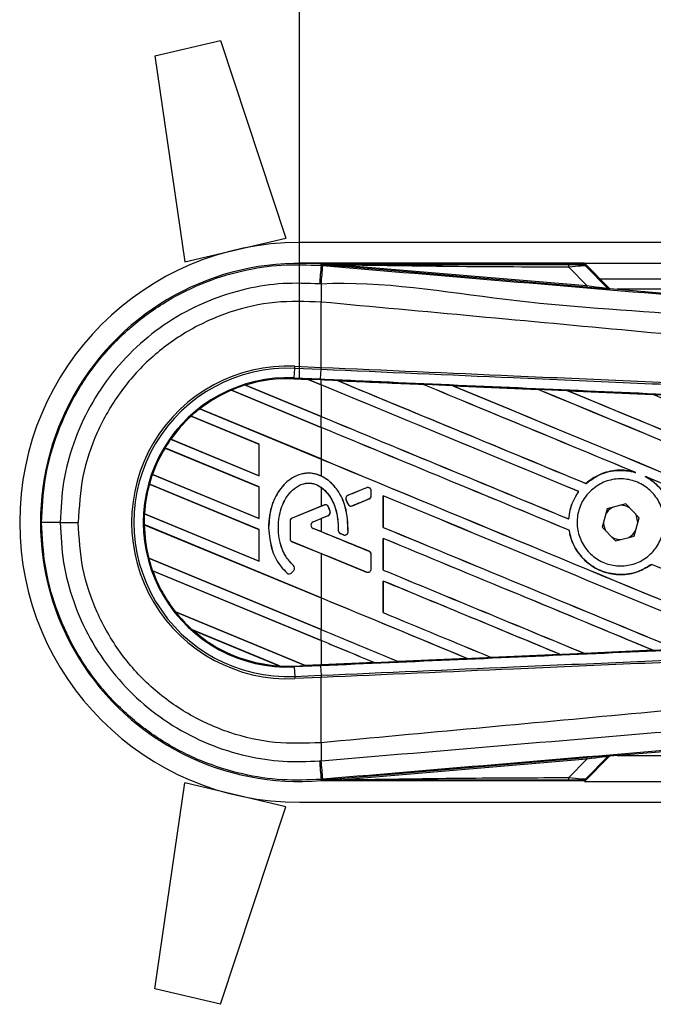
# Model space of a CAD drawing. Header units: millimetres. Extents: x 0 to 420, y 0 to 297.
# Tile 12 of 64: x 65 to 74, y 267 to 281. Entities that reach past the tile are written whole.
import ezdxf

# ---------------------------------------------------------------- set-up
doc = ezdxf.new("R2010")
doc.units = ezdxf.units.MM
doc.layers.add('QUOTE', color=174, linetype='Continuous')
doc.styles.add('SLDTEXTSTYLE3', font='TXT', dxfattribs={"width": 0.75})
doc.dimstyles.new('SLDDIMSTYLE0', dxfattribs={"dimtxt": 3, "dimasz": 3, "dimexe": 0, "dimexo": 0.0625, "dimgap": 0.75, "dimtad": 1, "dimlfac": 6.991979, "dimrnd": 1e-09, "dimzin": 12, "dimdsep": 46, "dimtxsty": 'SLDTEXTSTYLE3', "dimsah": 1, "dimcen": 0.09, "dimadec": 0, "dimazin": 3, "dimtfac": 1, "dimtdec": 3, "dimtofl": 0, "dimtmove": 0, "dimatfit": 3, "dimfxl": 0, "dimfrac": 2, "dimtolj": 1, "dimtzin": 12, "dimarcsym": 0})

# ---------------------------------------------------------------- blocks, each defined once
blk = doc.blocks.new('_D')
at = {"layer": 'QUOTE'}
for p, q in [((68.81, 275.635), (68.81, 291.262)), ((211.831, 275.635), (211.831, 291.262)), ((211.831, 289.262), (68.81, 289.262))]:
    blk.add_line(p, q, dxfattribs=at)
for points in [[(68.81, 289.262), (71.81, 288.762), (71.81, 289.762)], [(211.831, 289.262), (208.831, 289.762), (208.831, 288.762)]]:
    blk.add_solid(points, dxfattribs=at)
at = {"layer": 'QUOTE', "insert": (135.887, 293.129), "char_height": 3, "attachment_point": 1, "style": 'SLDTEXTSTYLE3'}
blk.add_mtext('1000', dxfattribs=at)

msp = doc.modelspace()

# ---------------------------------------------------------------- linework, layer by layer
at = {"color": 7, "linetype": 'Continuous', "lineweight": 25}
for p, q in [((66.8155, 280.0714), (67.7204, 280.2847)), ((67.7204, 280.2847), (68.6203, 277.558)), ((66.8155, 280.0714), (67.2282, 277.2299)), ((67.2282, 277.2299), (68.6203, 277.558)), ((120.5839, 277.497), (68.8103, 277.497)), ((72.7433, 277.2109), (68.8103, 277.2109)), ((69.1092, 277.181), (69.1106, 277.1977)), ((69.1092, 277.181), (69.1324, 277.1791)), ((69.1106, 277.1977), (69.1113, 277.1976)), ((69.1113, 277.1977), (69.1113, 277.1976)), ((69.1182, 277.1908), (69.1113, 277.1977)), ((72.7368, 277.1977), (69.1113, 277.1977)), ((69.1182, 277.1901), (69.1113, 277.1976)), ((69.1182, 277.1901), (69.1182, 277.1908)), ((69.4225, 277.1861), (69.4207, 277.1644)), ((72.7771, 276.8814), (69.4207, 277.1644)), ((69.4225, 277.1861), (72.7789, 276.9031)), ((72.7789, 276.9031), (72.5274, 277.1562)), ((72.7433, 277.2109), (120.5839, 277.2109)), ((73.0923, 276.862), (72.7433, 277.2109)), ((73.0666, 276.8743), (72.7477, 277.1931)), ((72.7626, 277.1731), (73.0643, 276.8694)), ((72.7789, 276.9031), (72.7771, 276.8814)), ((72.9579, 276.9964), (120.5839, 276.9964)), ((73.0643, 276.8694), (73.0666, 276.8743)), ((73.0933, 276.8619), (73.091, 276.857)), ((73.0933, 276.8619), (81.5767, 276.1465)), ((95.2692, 276.8534), (73.1938, 276.8534)), ((69.109, 276.6754), (69.1088, 276.6754)), ((69.109, 275.7749), (69.109, 276.6754)), ((68.7387, 275.6303), (68.7444, 275.7604)), ((68.7444, 275.7604), (68.7457, 275.7908)), ((69.1077, 275.7446), (68.7444, 275.7604)), ((68.7457, 275.7908), (69.109, 275.7749)), ((69.1028, 275.6144), (69.1085, 275.7445)), ((69.1077, 275.7446), (69.109, 275.7749)), ((69.1085, 275.7445), (69.1077, 275.7446)), ((69.1098, 275.7749), (69.109, 275.7749)), ((68.0643, 275.5308), (69.109, 275.098)), ((68.0643, 275.5308), (68.0643, 275.5308)), ((68.067, 275.5303), (68.0643, 275.5308)), ((69.109, 275.0987), (68.067, 275.5303)), ((68.7381, 275.6178), (68.7387, 275.6303)), ((68.7381, 275.6178), (68.929, 275.6095)), ((68.929, 275.6094), (68.7381, 275.6178)), ((68.7381, 275.6178), (68.7381, 275.6178)), ((68.7381, 275.6178), (68.7381, 275.6165)), ((68.7381, 275.6165), (68.9306, 275.6081)), ((68.7387, 275.6303), (69.1028, 275.6144)), ((69.1022, 275.6019), (68.929, 275.6095)), ((69.109, 275.5349), (68.929, 275.6095)), ((68.9306, 275.6081), (68.929, 275.6094)), ((68.9306, 275.6081), (69.109, 275.5342)), ((69.109, 275.6016), (69.1022, 275.6019)), ((69.109, 275.5349), (69.109, 275.6016)), ((69.109, 275.5342), (69.109, 275.0987)), ((69.3377, 275.5916), (69.3376, 275.5916)), ((69.3377, 275.5916), (69.3428, 275.5901)), ((70.5166, 275.54), (70.5167, 275.54)), ((70.5183, 275.5387), (70.5167, 275.54)), ((70.926, 275.522), (72.1047, 275.4702)), ((70.9262, 275.522), (70.926, 275.522)), ((70.9262, 275.522), (70.9313, 275.5205)), ((67.8707, 275.4596), (67.8707, 275.4595)), ((69.109, 274.9466), (67.8707, 275.4596)), ((67.8707, 275.4595), (67.8715, 275.4585)), ((67.8715, 275.4585), (69.109, 274.946)), ((72.1047, 275.4702), (72.1049, 275.4701)), ((72.1064, 275.4688), (72.1049, 275.4701)), ((72.5159, 275.4521), (73.6932, 275.4)), ((72.5162, 275.452), (72.5159, 275.4521)), ((72.5162, 275.452), (72.5213, 275.4505)), ((73.6932, 275.4), (73.6935, 275.3999)), ((73.695, 275.3986), (73.6935, 275.3999)), ((67.4352, 275.2031), (69.109, 274.5098)), ((67.4352, 275.2031), (67.4352, 275.2031)), ((67.4371, 275.203), (67.4352, 275.2031)), ((69.109, 274.5104), (67.4371, 275.203)), ((68.2521, 274.7133), (67.3146, 275.1016)), ((67.3146, 275.1016), (67.3154, 275.1006)), ((67.3146, 275.1016), (67.3146, 275.1016)), ((67.3154, 275.1006), (68.2509, 274.7131)), ((69.109, 274.9466), (69.109, 275.098)), ((69.109, 274.946), (69.109, 274.5104)), ((67.0336, 274.7819), (67.032, 274.7818)), ((67.032, 274.7818), (68.2521, 274.2764)), ((67.032, 274.7818), (67.032, 274.7818)), ((68.2509, 274.2776), (67.0336, 274.7819)), ((68.2521, 274.7133), (68.2509, 274.7131)), ((68.2509, 274.7131), (68.2509, 274.2776)), ((68.2521, 274.2764), (68.2521, 274.7133)), ((68.2521, 274.125), (66.954, 274.6628)), ((66.954, 274.6628), (66.954, 274.6627)), ((66.954, 274.6627), (66.9548, 274.6617)), ((66.9548, 274.6617), (68.2509, 274.1249)), ((69.109, 274.5098), (69.109, 274.2757)), ((73.4374, 274.3289), (73.4534, 274.3229)), ((68.2521, 273.5368), (66.7389, 274.1636)), ((66.7389, 274.1636), (66.7399, 274.1625)), ((66.7389, 274.1636), (66.7389, 274.1636)), ((66.7399, 274.1625), (68.2509, 273.5366)), ((66.7824, 274.2976), (66.7811, 274.2975)), ((66.7811, 274.2975), (68.2521, 273.6882)), ((66.7811, 274.2975), (66.7811, 274.2975)), ((68.2509, 273.6894), (66.7824, 274.2976)), ((68.2509, 274.2776), (68.2521, 274.2764)), ((72.7663, 274.1719), (72.7655, 274.1729)), ((73.583, 274.2692), (73.5986, 274.2621)), ((68.2521, 274.125), (68.2509, 274.1249)), ((68.2509, 274.1249), (68.2509, 273.6894)), ((68.2521, 273.6882), (68.2521, 274.125)), ((69.109, 274.1196), (69.109, 273.8587)), ((69.7357, 274.1139), (69.4808, 274.0098)), ((69.7357, 274.1139), (69.7355, 274.1145)), ((69.8005, 274.0703), (69.8012, 274.0703)), ((69.8005, 274.0028), (69.8005, 274.0703)), ((69.8012, 274.0028), (69.8012, 274.0703)), ((72.6639, 274.0612), (72.6655, 274.0612)), ((69.4554, 273.9477), (69.4548, 273.9475)), ((69.4795, 273.89), (69.4548, 273.9475)), ((69.4554, 273.9477), (69.4801, 273.8902)), ((69.4808, 274.0098), (69.4806, 274.0104)), ((69.5411, 273.8653), (69.7713, 273.9593)), ((69.7713, 273.9593), (69.7715, 273.9587)), ((69.8005, 274.0028), (69.8012, 274.0028)), ((69.9659, 274.0034), (69.9659, 273.5666)), ((69.9671, 274.0022), (69.9659, 274.0034)), ((69.9671, 273.5667), (69.9671, 274.0022)), ((66.6709, 273.7549), (68.2521, 273.0999)), ((66.671, 273.7549), (66.6709, 273.7549)), ((66.6722, 273.755), (66.671, 273.7549)), ((68.2509, 273.1011), (66.6722, 273.755)), ((69.109, 273.8587), (68.7098, 273.6957)), ((69.1504, 273.8749), (68.71, 273.6951)), ((69.1504, 273.8749), (69.1502, 273.8755)), ((69.2117, 273.8493), (69.2123, 273.8495)), ((69.2343, 273.7861), (69.2349, 273.7863)), ((69.4801, 273.8902), (69.4795, 273.89)), ((69.5411, 273.8653), (69.5413, 273.8647)), ((73.0593, 273.8244), (72.9879, 273.57)), ((73.3153, 273.8898), (73.0593, 273.8244)), ((73.4999, 273.7008), (73.3153, 273.8898)), ((65.5078, 273.6354), (65.7566, 273.6354)), ((68.2509, 273.6894), (68.2521, 273.6882)), ((68.6808, 273.6516), (68.6802, 273.6516)), ((68.6802, 273.6516), (68.6802, 273.4132)), ((68.6808, 273.6516), (68.6808, 273.4132)), ((68.71, 273.6951), (68.7098, 273.6957)), ((68.9989, 273.6439), (69.207, 273.7289)), ((68.9989, 273.6439), (68.9992, 273.6433)), ((68.9992, 273.6433), (69.109, 273.6882)), ((69.109, 273.6882), (69.109, 273.508)), ((69.207, 273.7289), (69.2073, 273.7283)), ((72.5273, 273.6826), (72.5261, 273.6837)), ((73.4286, 273.4464), (73.4999, 273.7008)), ((73.4798, 273.6291), (73.4799, 273.6354)), ((66.6676, 273.6049), (66.6688, 273.6037)), ((66.6676, 273.6049), (66.6676, 273.6049)), ((69.109, 272.5936), (66.6676, 273.6049)), ((66.6688, 273.6037), (69.109, 272.5929)), ((68.2521, 273.5368), (68.2509, 273.5366)), ((68.2509, 273.5366), (68.2509, 273.1011)), ((68.2521, 273.0999), (68.2521, 273.5368)), ((68.3845, 273.561), (68.3838, 273.561)), ((68.9989, 273.5522), (68.9992, 273.5528)), ((69.7713, 273.2369), (68.9989, 273.5522)), ((69.109, 273.508), (68.9992, 273.5528)), ((69.3469, 273.5246), (69.3463, 273.5246)), ((69.4816, 273.5049), (69.4822, 273.5048)), ((69.9659, 273.5666), (69.9671, 273.5667)), ((72.5326, 273.5274), (72.5339, 273.5276)), ((72.9879, 273.57), (73.1725, 273.381)), ((68.6808, 273.4132), (68.6802, 273.4132)), ((68.71, 273.3697), (68.7098, 273.3691)), ((68.7098, 273.3691), (69.109, 273.2061)), ((68.71, 273.3697), (69.7357, 272.9509)), ((69.3758, 273.4813), (69.3755, 273.4807)), ((69.3758, 273.4813), (69.4165, 273.4642)), ((69.4165, 273.4642), (69.4162, 273.4637)), ((69.9659, 273.4151), (69.9659, 272.9783)), ((69.9671, 273.414), (69.9659, 273.4151)), ((69.9671, 272.9785), (69.9671, 273.414)), ((73.1725, 273.381), (73.4286, 273.4464)), ((69.7713, 273.2369), (69.7715, 273.2375)), ((66.7308, 273.1425), (66.7296, 273.1423)), ((66.7296, 273.1423), (69.109, 272.1567)), ((66.7296, 273.1423), (66.7296, 273.1423)), ((69.109, 272.1574), (66.7308, 273.1425)), ((68.2509, 273.1011), (68.2521, 273.0999)), ((69.109, 273.2061), (69.109, 272.5936)), ((69.8005, 273.1934), (69.8012, 273.1934)), ((69.8005, 272.9944), (69.8005, 273.1934)), ((69.8012, 272.9944), (69.8012, 273.1934)), ((66.7826, 272.969), (66.7826, 272.9689)), ((69.109, 272.0053), (66.7826, 272.969)), ((66.7826, 272.9689), (66.7844, 272.9675)), ((66.7844, 272.9675), (69.109, 272.0047)), ((68.7062, 272.9426), (68.7321, 272.9738)), ((68.7062, 272.9426), (68.7066, 272.9422)), ((68.7066, 272.9422), (68.7326, 272.9734)), ((68.7269, 273.0394), (68.7273, 273.0398)), ((68.7321, 272.9738), (68.7326, 272.9734)), ((69.7357, 272.9509), (69.7355, 272.9503)), ((69.8005, 272.9944), (69.8012, 272.9944)), ((69.9659, 272.9783), (69.9671, 272.9785)), ((73.6701, 273.0566), (73.6709, 273.0556)), ((68.6391, 272.9373), (68.6387, 272.9369)), ((69.9659, 272.8269), (69.9659, 272.3901)), ((69.9671, 272.8257), (69.9659, 272.8269)), ((69.9671, 272.3902), (69.9671, 272.8257)), ((69.109, 272.5929), (69.109, 272.1574)), ((67.0975, 272.4017), (68.889, 271.6596)), ((67.0975, 272.4017), (67.0975, 272.4017)), ((67.0991, 272.4017), (67.0975, 272.4017)), ((68.8877, 271.6608), (67.0991, 272.4017)), ((69.9659, 272.3901), (69.9671, 272.3902)), ((68.5357, 271.6545), (67.3328, 272.1528)), ((67.3328, 272.1528), (67.3329, 272.1527)), ((67.3329, 272.1527), (67.3378, 272.1501)), ((67.3378, 272.1501), (68.5303, 271.6561)), ((69.109, 272.0053), (69.109, 272.1567)), ((69.109, 272.0047), (69.109, 271.6705)), ((73.6925, 271.8708), (72.7424, 271.8288)), ((73.6881, 271.8719), (73.6921, 271.8709)), ((73.6921, 271.8709), (73.6925, 271.8708)), ((70.1736, 271.7158), (70.1724, 271.717)), ((70.1736, 271.7158), (71.1267, 271.7577)), ((71.1269, 271.7576), (70.1737, 271.7158)), ((71.1226, 271.7587), (71.1267, 271.7577)), ((71.1267, 271.7577), (71.1269, 271.7576)), ((71.458, 271.7722), (71.4568, 271.7734)), ((71.4581, 271.7722), (71.458, 271.7722)), ((72.4101, 271.8141), (71.4581, 271.7722)), ((72.4057, 271.8152), (72.4098, 271.8142)), ((72.4098, 271.8142), (72.4101, 271.8141)), ((72.7422, 271.8289), (72.741, 271.83)), ((72.7424, 271.8288), (72.7422, 271.8289)), ((68.5303, 271.6561), (68.5356, 271.6546)), ((68.5356, 271.6546), (68.5357, 271.6545)), ((68.7381, 271.653), (68.889, 271.6596)), ((68.7381, 271.653), (68.7387, 271.6406)), ((69.1028, 271.6565), (68.7387, 271.6406)), ((68.7387, 271.6406), (68.7444, 271.5104)), ((68.8877, 271.6608), (69.109, 271.6705)), ((68.8889, 271.6597), (68.8877, 271.6608)), ((68.8889, 271.6597), (69.1022, 271.669)), ((69.1022, 271.6689), (68.889, 271.6596)), ((69.109, 271.6692), (69.1022, 271.6689)), ((69.1022, 271.669), (69.1022, 271.6689)), ((69.1028, 271.6565), (69.1085, 271.5263)), ((69.8429, 271.7013), (69.109, 271.6692)), ((69.8387, 271.7024), (69.8428, 271.7013)), ((69.8428, 271.7013), (69.8429, 271.7013)), ((70.1737, 271.7158), (70.1736, 271.7158)), ((68.7444, 271.5104), (69.1077, 271.5263)), ((68.7444, 271.5104), (68.7457, 271.48)), ((69.109, 271.4959), (68.7457, 271.48)), ((69.1077, 271.5263), (69.1085, 271.5263)), ((69.1077, 271.5263), (69.109, 271.4959)), ((69.109, 271.4959), (69.1098, 271.4959)), ((69.109, 270.5955), (69.109, 271.4959)), ((81.5767, 271.1243), (73.0933, 270.409)), ((69.109, 270.5955), (69.1088, 270.5954)), ((69.4207, 270.1064), (72.7771, 270.3894)), ((72.7789, 270.3677), (69.4225, 270.0847)), ((72.5274, 270.1147), (72.7789, 270.3677)), ((72.7433, 270.0599), (73.0923, 270.4089)), ((72.7477, 270.0777), (73.0666, 270.3966)), ((73.0643, 270.4014), (72.7626, 270.0978)), ((72.7771, 270.3894), (72.7789, 270.3677)), ((73.0666, 270.3966), (73.0643, 270.4014)), ((73.091, 270.4138), (73.0933, 270.409)), ((73.1938, 270.4174), (95.2692, 270.4174)), ((69.1324, 270.0918), (69.1092, 270.0898)), ((69.1092, 270.0898), (69.1106, 270.0732)), ((69.4207, 270.1064), (69.4225, 270.0847)), ((66.8155, 267.1994), (67.2282, 270.0409)), ((68.6203, 269.7128), (67.2282, 270.0409)), ((69.1113, 270.0732), (69.1106, 270.0732)), ((69.1113, 270.0732), (69.1182, 270.0808)), ((69.1182, 270.08), (69.1113, 270.0732)), ((69.1113, 270.0732), (69.1113, 270.0732)), ((69.1113, 270.0732), (72.7368, 270.0732)), ((69.1182, 270.08), (69.1182, 270.0808)), ((72.7433, 270.0599), (105.8614, 270.0599)), ((67.7204, 266.9861), (68.6203, 269.7128)), ((68.8103, 269.7738), (105.9447, 269.7738)), ((67.7204, 266.9861), (66.8155, 267.1994))]:
    msp.add_line(p, q, dxfattribs=at)
at = {"color": 7, "linetype": 'Continuous', "lineweight": 25, "flags": 128}
for points in [[(69.4225, 277.1861), (69.2521, 277.1887), (69.1182, 277.1908)], [(69.1022, 275.6019), (69.1022, 275.6023), (69.1023, 275.603), (69.1023, 275.604), (69.1024, 275.6055), (69.1025, 275.6072), (69.1026, 275.6093), (69.1027, 275.6117), (69.1028, 275.6144)], [(73.1314, 273.8429), (73.0771, 273.8023), (73.0392, 273.7527)], [(73.4799, 273.6354), (73.4619, 273.7257), (73.4479, 273.7541)], [(73.3564, 273.428), (73.4108, 273.4685), (73.4487, 273.5181)], [(69.1182, 270.08), (69.2886, 270.0826), (69.4225, 270.0847)]]:
    msp.add_lwpolyline(points, dxfattribs=at)
at = {"color": 7, "linetype": 'Continuous', "lineweight": 25}
for centre, radius, start, end in [((68.8103, 273.6354), 3.8616, 90, 270), ((68.8103, 273.6354), 3.5749, 85.18028, 274.81972), ((437.1133, 245.9529), 369.3267, 175.149606, 175.189291), ((-54.9207, 287.4406), 124.4769, 355.15357, 355.271316), ((72.3749, 277.1621), 0.1527, 357.77119, 11.51783), ((110.404, 276.4236), 41.296, 179.30553, 179.65067), ((73.0946, 276.8998), 0.0429, 225.00164, 265.17864), ((68.6516, 273.6354), 2.1574, 87.5, 272.5), ((68.6516, 273.6354), 2.127, 87.5, 272.5), ((68.6516, 273.6354), 1.9968, 87.5, 272.5), ((68.6516, 273.6354), 1.9843, 107.21651, 113.17547), ((68.6516, 273.6354), 1.9843, 87.5, 107.21651), ((68.6516, 273.6354), 1.9842, 87.5, 107.2149), ((68.6516, 273.6354), 1.983, 87.5, 107.14432), ((68.6516, 273.6354), 1.9843, 113.17547, 127.80908), ((68.6516, 273.6354), 1.9842, 113.17491, 127.80821), ((68.6516, 273.6354), 1.983, 113.16504, 127.76752), ((68.6516, 273.6354), 1.9843, 127.80908, 132.36028), ((68.6516, 273.6354), 1.9843, 132.36028, 144.70717), ((68.6516, 273.6354), 1.9842, 132.36013, 144.70666), ((68.6516, 273.6354), 1.983, 132.36308, 144.68039), ((68.6516, 273.6354), 1.9843, 144.70717, 148.81902), ((68.6516, 273.6354), 1.9843, 148.81902, 160.50758), ((68.6516, 273.6354), 1.9842, 148.81915, 160.50735), ((68.6516, 273.6354), 1.983, 148.83169, 160.49144), ((68.6516, 273.6354), 1.9843, 164.56307, 176.54814), ((68.6516, 273.6354), 1.9842, 164.56347, 176.54818), ((68.6516, 273.6354), 1.983, 164.58576, 176.54166), ((68.6516, 273.6354), 1.9843, 160.50758, 164.56307), ((69.7535, 274.0703), 0.047, 0, 112.20926), ((69.4986, 273.9663), 0.047, 112.20926, 203.24584), ((69.7535, 274.0028), 0.047, 292.20927, 0), ((68.6516, 273.6354), 1.9843, 176.54814, 180.8818), ((69.1682, 273.8314), 0.047, 22.3787, 112.20929), ((69.1893, 273.7724), 0.047, 292.20926, 16.93498), ((69.5233, 273.9088), 0.047, 203.24584, 292.20927), ((73.2439, 273.6354), 0.236, 58.46951, 90.18729), ((65.4551, 65.1706), 208.4648, 89.985518, 90.05581), ((68.7278, 273.6516), 0.0476, 112.20929, 180), ((68.7278, 273.6516), 0.047, 112.20929, 180), ((69.0177, 273.5981), 0.0495, 112.20926, 247.79071), ((69.0177, 273.5981), 0.0489, 112.20926, 247.79071), ((73.2439, 273.6354), 0.236, 178.46951, 210.18729), ((68.6516, 273.6354), 1.9843, 180.8818, 194.38831), ((68.6516, 273.6354), 1.9842, 180.88252, 194.38869), ((68.6516, 273.6354), 1.983, 180.91722, 194.39314), ((69.3939, 273.5246), 0.047, 180.035, 247.29049), ((69.4346, 273.5076), 0.047, 247.29049, 356.67135), ((68.7278, 273.4132), 0.0476, 180, 247.79071), ((68.7278, 273.4132), 0.047, 180, 247.79071), ((73.2439, 273.6354), 0.236, 238.46951, 270.18729), ((69.7535, 273.1934), 0.047, 0, 67.79071), ((68.6516, 273.6354), 1.9843, 194.38831, 199.62504), ((68.6516, 273.6354), 1.9843, 199.62504, 218.44471), ((68.6516, 273.6354), 1.9842, 199.6263, 218.44589), ((68.6516, 273.6354), 1.983, 199.68237, 218.47326), ((68.67, 272.9727), 0.0476, 228.8059, 320.16689), ((68.67, 272.9727), 0.047, 228.8059, 320.16689), ((68.696, 273.0039), 0.047, 320.16689, 48.97709), ((68.696, 273.0039), 0.0476, 320.16689, 48.97709), ((69.7535, 272.9944), 0.047, 247.79071, 0), ((68.6516, 273.6354), 1.9843, 218.44471, 228.34691), ((68.6516, 273.6354), 1.9843, 228.34691, 266.65309), ((68.6516, 273.6354), 1.9842, 228.35056, 266.64944), ((68.6516, 273.6354), 1.983, 228.50755, 266.49245), ((68.6516, 273.6354), 1.9843, 266.65309, 272.5), ((110.404, 270.8472), 41.296, 180.34933, 180.69448), ((73.0946, 270.3711), 0.0429, 94.82136, 134.99836), ((437.1133, 301.318), 369.3267, 184.810709, 184.850394), ((-69.3933, 258.6097), 139.0008, 4.738282, 4.843724), ((72.3749, 270.1087), 0.1527, 348.48217, 2.22881)]:
    msp.add_arc(centre, radius, start, end, dxfattribs=at)
for centre, major_axis, ratio, start_param, end_param in [((72.4089, 277.1947), (0.3031, -0.0007), 0.0065928, 5.1035854, 6.2804722), ((72.4089, 277.1232), (0.3542, 0.0491), 0.0487304, 0.0458928, 1.2227796), ((72.5835, 276.9011), (0.5075, -0.0441), 0.0060141, 5.1041157, 6.2810026), ((72.5871, 276.9438), (0.4772, -0.0747), 0.0239119, 5.1295592, 6.306446), ((73.0969, 276.9046), (0.0181, 0.0389), 0.9999568, 2.7909675, 3.4922178), ((68.8131, 275.6574), (0.1159, -0.048), 0.0029846, 0.0092528, 0.0351255), ((69.109, 274.376), (122.6827, -50.8207), 0.0080625, 1.5451428, 1.5741362), ((69.109, 274.376), (122.6112, -50.7911), 0.0080625, 1.5451387, 1.5741362), ((69.109, 276.8451), (122.6827, -50.8207), 0.0080625, 4.7175918, 4.7455439), ((69.109, 273.4581), (122.6118, -5.355), 0.0174384, 1.5600642, 1.5696511), ((69.109, 276.8451), (122.6112, -50.7911), 0.0080625, 4.7176356, 4.7455551), ((69.109, 274.9643), (122.6827, -50.8207), 0.0080625, 1.538717, 1.5626622), ((69.109, 274.9643), (122.6112, -50.7911), 0.0080625, 1.5388271, 1.5626424), ((69.109, 277.4334), (122.6827, -50.8207), 0.0080625, 4.73054, 4.7977625), ((69.109, 277.4334), (122.6112, -50.7911), 0.0080625, 4.7305916, 4.797783), ((69.109, 273.4581), (122.6118, -5.355), 0.0174384, 1.5471095, 1.5566952), ((69.109, 275.5526), (122.6827, -50.8207), 0.0080625, 1.4844685, 1.5497155), ((69.109, 275.5526), (122.6112, -50.7911), 0.0080625, 1.4844738, 1.5496877), ((69.109, 278.0217), (122.6827, -50.8207), 0.0080625, 4.7435023, 4.8082676), ((69.109, 278.0217), (122.6112, -50.7911), 0.0080625, 4.7435622, 4.8082852), ((69.109, 273.4581), (122.6118, -5.355), 0.0174384, 1.534147, 1.5437245), ((69.109, 276.1408), (122.6827, -50.8207), 0.0080625, 1.4920007, 1.5367618), ((69.109, 276.2569), (122.6112, -50.7911), 0.0080625, 4.7157288, 4.7436017), ((69.109, 276.2569), (122.6827, -50.8207), 0.0080625, 4.7157288, 4.743595), ((69.109, 273.7878), (122.6827, -50.8207), 0.0080625, 1.5462162, 1.5741362), ((69.109, 273.7878), (122.6112, -50.7911), 0.0080625, 1.54621, 1.5741362), ((69.109, 275.6686), (122.6112, -50.7911), 0.0080625, 4.7157288, 4.7663143), ((69.109, 275.6686), (122.6827, -50.8207), 0.0080625, 4.7157288, 4.7662988), ((69.109, 274.9643), (122.6827, -50.8207), 0.0080625, 1.4949342, 1.5376601), ((69.109, 274.9643), (122.6112, -50.7911), 0.0080625, 1.4949375, 1.5375119), ((69.109, 275.0151), (122.6827, 50.0928), 0.0080793, 4.7121189, 4.7141966), ((69.109, 272.5317), (122.6827, 50.0928), 0.0080793, 1.5620973, 1.5639738), ((69.109, 273.1995), (122.6827, -50.8207), 0.0080625, 1.5263102, 1.5671512), ((69.109, 273.1995), (122.6112, -50.7911), 0.0080625, 1.5263198, 1.5671374), ((69.109, 275.0151), (122.6827, 50.0929), 0.0080793, 4.7090901, 4.7094257), ((69.109, 272.5317), (122.6827, 50.0928), 0.0080793, 1.5666964, 1.5674975), ((69.109, 274.6644), (122.6827, -50.0929), 0.0080793, 4.7156879, 4.721088), ((69.109, 275.0804), (122.6827, -50.8207), 0.0080625, 4.7227138, 4.7558224), ((69.109, 275.0804), (122.6112, -50.7911), 0.0080625, 4.7227276, 4.7558335), ((69.109, 272.4316), (122.6827, -51.3471), 0.0080502, 1.5716616, 1.5719933), ((69.109, 272.6113), (122.6827, -50.8207), 0.0080625, 1.5367672, 1.5671512), ((69.109, 272.6113), (122.6112, -50.7911), 0.0080625, 1.5367814, 1.5671374), ((69.109, 272.0497), (122.6827, -50.0929), 0.0080793, 1.5689888, 1.5740952), ((69.109, 274.4921), (122.6827, -50.8207), 0.0080625, 4.7227138, 4.7453492), ((69.109, 274.4921), (122.6112, -50.7911), 0.0080625, 4.7227276, 4.7453552), ((69.109, 273.7878), (122.6827, -50.8207), 0.0080625, 1.5158534, 1.5369497), ((69.109, 273.7878), (122.6112, -50.7911), 0.0080625, 1.5158593, 1.5369218), ((69.109, 272.023), (122.6827, -50.8207), 0.0080625, 1.5472259, 1.5671512), ((69.109, 272.023), (122.6112, -50.7911), 0.0080625, 1.5472453, 1.5671374), ((69.109, 271.4347), (122.6827, -50.8207), 0.0080625, 1.5576876, 1.5741362), ((69.109, 271.4347), (122.6112, -50.7911), 0.0080625, 1.5577128, 1.5741362), ((69.109, 273.9039), (122.6827, -50.8207), 0.0080625, 4.7227138, 4.7348779), ((69.109, 273.9039), (122.6112, -50.7911), 0.0080625, 4.7227276, 4.7348783), ((69.109, 273.3156), (122.6112, -50.7911), 0.0080625, 4.7157288, 4.7244015), ((69.109, 273.3156), (122.6827, -50.8207), 0.0080625, 4.7157288, 4.724407), ((69.109, 270.8465), (122.6827, -50.8207), 0.0080625, 1.5681537, 1.5741362), ((69.109, 270.8465), (122.6112, -50.7911), 0.0080625, 1.5681848, 1.5741362), ((69.109, 273.8127), (122.6118, 5.355), 0.0174384, 4.7412538, 4.7489822), ((69.109, 273.8127), (122.6118, 5.355), 0.0174384, 4.7203001, 4.7280508), ((69.109, 273.8127), (122.6118, 5.355), 0.0174384, 4.7307768, 4.7385182), ((68.9827, 271.6208), (0.0938, -0.0389), 0.0036879, 3.1511368, 3.1770094), ((69.109, 273.8127), (122.6118, 5.355), 0.0174384, 4.7116274, 4.7175787), ((72.5835, 270.3698), (0.5075, 0.0441), 0.0060141, 0.0021827, 1.1790696), ((72.5871, 270.327), (0.4772, 0.0747), 0.0239119, 6.2599246, 7.4368114), ((73.0969, 270.3662), (-0.0181, 0.0389), 0.9999568, 5.9325602, 6.6338104), ((72.4089, 270.1476), (0.3542, -0.0491), 0.0487304, 5.0604057, 6.2372925), ((72.4089, 270.0761), (0.3031, 0.0007), 0.0065928, 0.0027131, 1.1795999)]:
    msp.add_ellipse(centre, major_axis=major_axis, ratio=ratio, start_param=start_param, end_param=end_param, dxfattribs=at)
for points, knots in [([(65.2521, 273.6353), (65.2616, 273.8325), (65.2809, 274.2326), (65.436, 274.8133), (65.6814, 275.3657), (66.015, 275.8642), (66.4308, 276.3037), (66.9103, 276.6637), (67.4482, 276.9412), (68.0024, 277.1154), (68.5635, 277.2026), (68.9259, 277.1883), (69.1092, 277.181)], [0, 0, 0, 0, 0.100465, 0.2038434, 0.3043094, 0.4076889, 0.5081552, 0.611535, 0.7120023, 0.8153833, 0.9066108, 1, 1, 1, 1]), ([(69.1182, 277.1908), (69.7538, 277.1912), (70.8888, 277.1918), (72.0247, 277.1924), (72.5245, 277.1926)], [0, 0, 0, 0, 0.5600269, 1, 1, 1, 1]), ([(69.4207, 277.1644), (69.3915, 277.1669), (69.3049, 277.1742), (69.2031, 277.1828), (69.1325, 277.1889), (69.1182, 277.1901)], [0, 0, 0, 0, 0.2892673, 0.8568296, 1, 1, 1, 1]), ([(69.1324, 277.1791), (69.9777, 277.1078), (71.6683, 276.9654), (74.2034, 276.7523), (77.5057, 276.4754), (79.9568, 276.2706), (81.5656, 276.1363)], [0, 0, 0, 0, 0.2036202, 0.4072406, 0.6109477, 1, 1, 1, 1]), ([(72.5274, 277.1562), (71.9479, 277.1586), (70.913, 277.1629), (69.878, 277.179), (69.4225, 277.1861)], [0, 0, 0, 0, 0.55997408, 1, 1, 1, 1]), ([(72.712, 277.194), (72.7142, 277.1947), (72.7182, 277.1959), (72.7311, 277.1971), (72.7368, 277.1977)], [0, 0, 0, 0, 0.5593923, 1, 1, 1, 1]), ([(72.7626, 277.1731), (72.7542, 277.1797), (72.7392, 277.1916), (72.7203, 277.1933), (72.712, 277.194)], [0, 0, 0, 0, 0.56, 1, 1, 1, 1]), ([(72.7477, 277.1931), (72.7467, 277.194), (72.7444, 277.196), (72.7405, 277.1974), (72.7378, 277.1976), (72.7368, 277.1977)], [0, 0, 0, 0, 0.3193957, 0.7481913, 1, 1, 1, 1]), ([(72.7477, 277.1931), (72.7523, 277.1876), (72.7605, 277.1776), (72.7619, 277.1745), (72.7626, 277.1731)], [0, 0, 0, 0, 0.560586, 1, 1, 1, 1]), ([(69.0877, 276.9261), (68.9196, 276.9327), (68.5833, 276.9459), (68.0649, 276.8665), (67.5489, 276.704), (67.0511, 276.4492), (66.6043, 276.1132), (66.219, 275.7083), (65.9082, 275.2434), (65.6801, 274.7337), (65.5356, 274.1923), (65.5171, 273.821), (65.5078, 273.6354)], [0, 0, 0, 0, 0.09230362, 0.18460708, 0.28653845, 0.3884688, 0.49039805, 0.59232883, 0.69424704, 0.79616636, 0.8980845, 1, 1, 1, 1]), ([(69.1111, 276.9241), (69.1111, 276.9241), (69.1033, 276.9248), (69.0955, 276.9255), (69.0877, 276.9261)], [0, 0, 0, 0, 0.0003655, 1, 1, 1, 1]), ([(81.567, 275.8794), (79.9564, 276.0111), (77.5017, 276.2117), (74.1941, 276.5102), (71.6521, 276.6571), (69.9601, 276.9669), (69.1111, 276.9241), (69.1111, 276.9241)], [0, 0, 0, 0, 0.3887669, 0.5925279, 0.7962893, 0.9999993, 1, 1, 1, 1]), ([(69.1088, 276.6754), (68.8965, 276.683), (68.4712, 276.6982), (67.8447, 276.5561), (67.2623, 276.2923), (66.7444, 275.9161), (66.3179, 275.4379), (65.9997, 274.8832), (65.794, 274.2734), (65.7691, 273.8479), (65.7566, 273.6354)], [0, 0, 0, 0, 0.1248804, 0.2501396, 0.3746494, 0.4998125, 0.6247642, 0.7495577, 0.8749238, 1, 1, 1, 1]), ([(81.5659, 275.4524), (81.5178, 275.4601), (81.2213, 275.5077), (79.9204, 275.6401), (77.2475, 275.9161), (73.3911, 276.2793), (70.537, 276.5433), (69.109, 276.6754)], [0, 0, 0, 0, 0.0117013, 0.0722088, 0.3141935, 0.6568871, 1, 1, 1, 1]), ([(81.5588, 275.2015), (81.117, 275.2208), (80.1392, 275.2634), (78.6229, 275.3296), (77.0102, 275.3999), (75.7994, 275.4527), (74.5886, 275.5055), (73.3777, 275.5583), (71.4166, 275.6439), (69.9932, 275.706), (69.1085, 275.7445)], [0, 0, 0, 0, 0.1067875, 0.2363437, 0.3660007, 0.4956801, 0.5280685, 0.6576247, 0.7871808, 1, 1, 1, 1]), ([(69.1098, 275.7749), (69.9946, 275.7363), (71.4181, 275.6742), (73.3795, 275.5887), (74.5905, 275.5359), (75.8014, 275.4831), (77.0123, 275.4303), (78.6252, 275.36), (80.1416, 275.2938), (81.1195, 275.2512), (81.5614, 275.2319)], [0, 0, 0, 0, 0.2128192, 0.3423754, 0.4719316, 0.50432, 0.6339994, 0.7636564, 0.8932125, 1, 1, 1, 1]), ([(69.1028, 275.6144), (69.261, 275.6075), (70.0524, 275.5729), (71.4768, 275.5104), (73.3753, 275.4266), (75.2728, 275.3424), (76.8527, 275.2717), (78.4313, 275.2009), (79.8938, 275.1349), (81.0388, 275.0829), (81.5539, 275.0596)], [0, 0, 0, 0, 0.03806357, 0.19032226, 0.34258095, 0.49483966, 0.64709839, 0.72322599, 0.87548473, 1, 1, 1, 1]), ([(69.3376, 275.5916), (69.3162, 275.5926), (69.24, 275.5959), (69.1638, 275.5992), (69.109, 275.6016)], [0, 0, 0, 0, 0.28064466, 1, 1, 1, 1]), ([(69.3376, 275.5916), (69.4043, 275.5887), (69.7973, 275.5715), (70.1903, 275.5543), (70.5166, 275.54)], [0, 0, 0, 0, 0.1696977, 1, 1, 1, 1]), ([(70.5167, 275.54), (70.2035, 275.5537), (69.8105, 275.5709), (69.4174, 275.5881), (69.3377, 275.5916)], [0, 0, 0, 0, 0.7971164, 1, 1, 1, 1]), ([(70.926, 275.522), (70.9046, 275.523), (70.7977, 275.5277), (70.6612, 275.5337), (70.5462, 275.5387), (70.5166, 275.54)], [0, 0, 0, 0, 0.1567286, 0.7836435, 1, 1, 1, 1]), ([(72.1049, 275.4701), (71.8951, 275.4794), (71.5022, 275.4967), (71.1093, 275.5139), (70.9262, 275.522)], [0, 0, 0, 0, 0.5339744, 1, 1, 1, 1]), ([(72.5159, 275.4521), (72.4945, 275.453), (72.3876, 275.4577), (72.2505, 275.4638), (72.1348, 275.4689), (72.1047, 275.4702)], [0, 0, 0, 0, 0.1560477, 0.7802389, 1, 1, 1, 1]), ([(73.6935, 275.3999), (73.5868, 275.4046), (73.1945, 275.422), (72.802, 275.4393), (72.5162, 275.452)], [0, 0, 0, 0, 0.2718129, 1, 1, 1, 1]), ([(74.1072, 275.3817), (74.0858, 275.3826), (73.9789, 275.3874), (73.8409, 275.3935), (73.7242, 275.3987), (73.6932, 275.4)], [0, 0, 0, 0, 0.1549567, 0.7747838, 1, 1, 1, 1]), ([(69.109, 274.2757), (69.0638, 274.2921), (68.9753, 274.324), (68.8337, 274.3082), (68.7016, 274.2512), (68.5654, 274.1365), (68.4402, 273.9368), (68.3882, 273.7264), (68.3847, 273.593), (68.3838, 273.561)], [0, 0, 0, 0, 0.1181192, 0.2313231, 0.3438681, 0.4724961, 0.6678894, 0.9204553, 1, 1, 1, 1]), ([(69.4816, 273.5049), (69.4776, 273.6221), (69.4707, 273.824), (69.3542, 274.0712), (69.214, 274.2207), (69.0697, 274.3004), (68.9301, 274.3217), (68.7959, 274.2961), (68.655, 274.2206), (68.515, 274.0718), (68.4053, 273.841), (68.3916, 273.6573), (68.3845, 273.561)], [0, 0, 0, 0, 0.1653636, 0.2847889, 0.379918, 0.4532243, 0.5152242, 0.5771012, 0.6445431, 0.7395039, 0.8633961, 1, 1, 1, 1]), ([(73.4374, 274.3289), (73.3974, 274.3378), (73.2785, 274.3645), (73.0725, 274.3475), (72.8855, 274.2702), (72.7941, 274.1961), (72.7655, 274.1729)], [0, 0, 0, 0, 0.1712904, 0.5087548, 0.8462025, 1, 1, 1, 1]), ([(72.7663, 274.1719), (72.8316, 274.2196), (72.9626, 274.3151), (73.205, 274.3659), (73.3708, 274.3477), (73.4506, 274.3237), (73.4534, 274.3229)], [0, 0, 0, 0, 0.3283471, 0.658119, 0.9880092, 1, 1, 1, 1]), ([(68.7269, 273.0394), (68.6888, 273.0804), (68.5981, 273.1781), (68.5207, 273.4022), (68.511, 273.6612), (68.5721, 273.8959), (68.6757, 274.0536), (68.786, 274.1411), (68.8892, 274.1792), (68.9821, 274.1798), (69.0687, 274.1492), (69.1737, 274.0768), (69.271, 273.9413), (69.3397, 273.7443), (69.3444, 273.6017), (69.3469, 273.5246)], [0, 0, 0, 0, 0.0744353, 0.177241, 0.3086024, 0.4174643, 0.4963546, 0.5570675, 0.6030224, 0.6410452, 0.6789529, 0.7243011, 0.8099663, 0.8972232, 1, 1, 1, 1]), ([(68.7273, 273.0398), (68.6893, 273.0808), (68.5986, 273.1784), (68.5213, 273.4023), (68.5117, 273.6611), (68.5726, 273.8956), (68.6761, 274.0531), (68.7863, 274.1405), (68.8893, 274.1786), (68.9818, 274.1791), (69.0539, 274.1543), (69.0934, 274.1294), (69.109, 274.1196)], [0, 0, 0, 0, 0.1057973, 0.2519537, 0.4387447, 0.5935245, 0.7056507, 0.7919163, 0.8571803, 0.9111569, 0.9649703, 1, 1, 1, 1]), ([(69.4822, 273.5048), (69.4783, 273.6222), (69.4715, 273.8244), (69.3545, 274.0706), (69.2273, 274.2103), (69.1388, 274.2593), (69.109, 274.2757)], [0, 0, 0, 0, 0.3858589, 0.6649336, 0.8871478, 1, 1, 1, 1]), ([(72.821, 274.0623), (72.8736, 274.1051), (72.979, 274.1908), (73.1797, 274.2437), (73.3841, 274.2314), (73.5737, 274.151), (73.7258, 274.0126), (73.8235, 273.8317), (73.8557, 273.6287), (73.819, 273.4265), (73.7175, 273.2479), (73.5626, 273.1129), (73.3717, 273.0367), (73.1663, 273.0281), (72.9695, 273.0879), (72.8037, 273.2096), (72.6876, 273.3792), (72.634, 273.5779), (72.6498, 273.7822), (72.72, 273.949), (72.7929, 274.0309), (72.821, 274.0623)], [0, 0, 0, 0, 0.0537008, 0.107401, 0.161118, 0.214849, 0.268575, 0.3222758, 0.3759418, 0.429583, 0.4832243, 0.5368906, 0.5905915, 0.6443177, 0.6980486, 0.7517655, 0.8054595, 0.8591318, 0.9127903, 0.9664454, 1, 1, 1, 1]), ([(73.583, 274.2692), (73.625, 274.2434), (73.7357, 274.1752), (73.8726, 274.0096), (73.9468, 273.8249), (73.9583, 273.7109), (73.9617, 273.6771)], [0, 0, 0, 0, 0.2012869, 0.5312186, 0.8609815, 1, 1, 1, 1]), ([(73.963, 273.6773), (73.9618, 273.6924), (73.9544, 273.7877), (73.9015, 273.9593), (73.7701, 274.147), (73.6507, 274.2271), (73.5986, 274.2621)], [0, 0, 0, 0, 0.0633447, 0.4007335, 0.7381907, 1, 1, 1, 1]), ([(69.109, 274.1196), (69.1394, 274.0925), (69.2218, 274.0189), (69.3209, 273.8358), (69.3448, 273.654), (69.3461, 273.5433), (69.3463, 273.5246)], [0, 0, 0, 0, 0.1837852, 0.4983769, 0.9154383, 1, 1, 1, 1]), ([(69.8012, 274.0703), (69.8006, 274.0757), (69.7996, 274.0864), (69.7914, 274.1006), (69.7793, 274.1115), (69.7642, 274.1177), (69.7489, 274.1187), (69.7396, 274.1158), (69.7355, 274.1145)], [0, 0, 0, 0, 0.1719146, 0.3441327, 0.5163521, 0.6885744, 0.8607991, 1, 1, 1, 1]), ([(72.6639, 274.0612), (72.6397, 274.0241), (72.5715, 273.9193), (72.5344, 273.7849), (72.527, 273.6942), (72.5261, 273.6837)], [0, 0, 0, 0, 0.3272237, 0.9225469, 1, 1, 1, 1]), ([(72.5273, 273.6826), (72.5396, 273.7629), (72.5604, 273.899), (72.6349, 274.014), (72.6655, 274.0612)], [0, 0, 0, 0, 0.5894269, 1, 1, 1, 1]), ([(69.4806, 274.0104), (69.4759, 274.0079), (69.4665, 274.0029), (69.4563, 273.9901), (69.4508, 273.9749), (69.4505, 273.9599), (69.4535, 273.9511), (69.4548, 273.9475)], [0, 0, 0, 0, 0.2084961, 0.420751, 0.6330051, 0.8452581, 1, 1, 1, 1]), ([(69.7715, 273.9587), (69.7762, 273.9611), (69.7857, 273.9661), (69.7957, 273.9789), (69.8006, 273.9918), (69.801, 274), (69.8012, 274.0028)], [0, 0, 0, 0, 0.2798496, 0.5648212, 0.8497894, 1, 1, 1, 1]), ([(69.2123, 273.8495), (69.2098, 273.8542), (69.2048, 273.8636), (69.1919, 273.8737), (69.1767, 273.8791), (69.162, 273.8794), (69.1536, 273.8766), (69.1502, 273.8755)], [0, 0, 0, 0, 0.2112772, 0.4263684, 0.6414599, 0.8565516, 1, 1, 1, 1]), ([(69.2073, 273.7283), (69.212, 273.7308), (69.2214, 273.7357), (69.2315, 273.7486), (69.237, 273.7638), (69.2373, 273.777), (69.2354, 273.7842), (69.2349, 273.7863)], [0, 0, 0, 0, 0.2240403, 0.4520934, 0.6801462, 0.9081986, 1, 1, 1, 1]), ([(69.2343, 273.7861), (69.2326, 273.7915), (69.2292, 273.8023), (69.2219, 273.8234), (69.2158, 273.839), (69.2117, 273.8493)], [0, 0, 0, 0, 0.2522974, 0.5045943, 1, 1, 1, 1]), ([(69.2349, 273.7863), (69.2332, 273.7917), (69.2298, 273.8025), (69.2225, 273.8236), (69.2163, 273.8392), (69.2123, 273.8495)], [0, 0, 0, 0, 0.2520744, 0.5041484, 1, 1, 1, 1]), ([(69.4795, 273.89), (69.482, 273.8854), (69.4872, 273.876), (69.5002, 273.8661), (69.5155, 273.8609), (69.5299, 273.8608), (69.5381, 273.8636), (69.5413, 273.8647)], [0, 0, 0, 0, 0.2131585, 0.4303443, 0.6475311, 0.8647193, 1, 1, 1, 1]), ([(69.1092, 270.0898), (68.9302, 270.0826), (68.5678, 270.0679), (68.0121, 270.1533), (67.4537, 270.3274), (66.9199, 270.601), (66.4352, 270.9632), (66.0221, 271.3977), (65.6843, 271.9), (65.4398, 272.4467), (65.2819, 273.0323), (65.2621, 273.4324), (65.2521, 273.6353)], [0, 0, 0, 0, 0.0912304, 0.1846225, 0.285093, 0.3884772, 0.4889466, 0.5923296, 0.6927987, 0.7961814, 0.8966347, 1, 1, 1, 1]), ([(65.5078, 273.6354), (65.5171, 273.4498), (65.5356, 273.0785), (65.6801, 272.5371), (65.9082, 272.0275), (66.219, 271.5625), (66.6043, 271.1576), (67.0511, 270.8217), (67.5489, 270.5668), (68.0649, 270.4043), (68.5833, 270.3249), (68.9196, 270.3381), (69.0877, 270.3447)], [0, 0, 0, 0, 0.1019155, 0.2038336, 0.305753, 0.4076712, 0.509602, 0.6115312, 0.7134615, 0.8153929, 0.9076964, 1, 1, 1, 1]), ([(69.1088, 270.5954), (68.8965, 270.5879), (68.4712, 270.5727), (67.8447, 270.7148), (67.2623, 270.9786), (66.7444, 271.3547), (66.3179, 271.8329), (65.9997, 272.3876), (65.794, 272.9974), (65.7691, 273.4229), (65.7566, 273.6354)], [0, 0, 0, 0, 0.12488045, 0.25013958, 0.37464939, 0.49981249, 0.62476421, 0.74955772, 0.87492377, 1, 1, 1, 1]), ([(68.3838, 273.561), (68.3943, 273.4529), (68.4127, 273.2617), (68.5232, 273.0512), (68.6105, 272.9648), (68.6387, 272.9369)], [0, 0, 0, 0, 0.4679981, 0.8279401, 1, 1, 1, 1]), ([(68.3845, 273.561), (68.3949, 273.453), (68.4133, 273.2619), (68.5237, 273.0515), (68.6109, 272.9652), (68.6391, 272.9373)], [0, 0, 0, 0, 0.4680217, 0.8279478, 1, 1, 1, 1]), ([(69.3463, 273.5246), (69.3468, 273.5193), (69.3478, 273.5085), (69.3561, 273.4943), (69.366, 273.4852), (69.3732, 273.4818), (69.3755, 273.4807)], [0, 0, 0, 0, 0.2867523, 0.5740178, 0.8612836, 1, 1, 1, 1]), ([(69.4162, 273.4637), (69.4213, 273.4621), (69.4315, 273.4589), (69.4477, 273.4609), (69.4624, 273.4678), (69.474, 273.4792), (69.4806, 273.4923), (69.4817, 273.5012), (69.4822, 273.5048)], [0, 0, 0, 0, 0.1734899, 0.3501499, 0.52681, 0.7034698, 0.8801287, 1, 1, 1, 1]), ([(72.5326, 273.5274), (72.5358, 273.5095), (72.5529, 273.4123), (72.6246, 273.2434), (72.7886, 273.0605), (73.0049, 272.9418), (73.2472, 272.9025), (73.4816, 272.9399), (73.6109, 273.0189), (73.6709, 273.0556)], [0, 0, 0, 0, 0.037003, 0.2010348, 0.3650919, 0.5292097, 0.6934103, 0.8576873, 1, 1, 1, 1]), ([(73.6701, 273.0566), (73.6163, 273.0231), (73.4938, 272.9468), (73.2677, 272.9041), (73.0247, 272.9367), (72.8054, 273.0491), (72.6366, 273.2274), (72.5574, 273.4), (72.5383, 273.5034), (72.5339, 273.5276)], [0, 0, 0, 0, 0.1286936, 0.2929509, 0.4572451, 0.621517, 0.7857166, 0.9498324, 1, 1, 1, 1]), ([(69.8012, 273.1934), (69.8006, 273.1987), (69.7996, 273.2094), (69.7914, 273.2237), (69.7813, 273.2329), (69.774, 273.2363), (69.7715, 273.2375)], [0, 0, 0, 0, 0.2844746, 0.5694513, 0.8544304, 1, 1, 1, 1]), ([(69.7355, 272.9503), (69.7406, 272.9488), (69.7508, 272.9457), (69.767, 272.9478), (69.7817, 272.9549), (69.7931, 272.9664), (69.8, 272.9803), (69.8008, 272.99), (69.8012, 272.9944)], [0, 0, 0, 0, 0.1692483, 0.3414713, 0.5136948, 0.6859172, 0.858137, 1, 1, 1, 1]), ([(81.397, 272.2041), (80.9342, 272.1831), (79.8414, 272.1335), (78.4313, 272.07), (76.8527, 271.9991), (75.2728, 271.9285), (73.3753, 271.8442), (71.4768, 271.7604), (70.0524, 271.6979), (69.261, 271.6634), (69.1028, 271.6565)], [0, 0, 0, 0, 0.1133009, 0.26751, 0.3446127, 0.4988218, 0.6530308, 0.8072398, 0.9614489, 1, 1, 1, 1]), ([(69.1085, 271.5263), (69.9932, 271.5649), (71.4166, 271.627), (73.3777, 271.7125), (74.5886, 271.7653), (75.7994, 271.8181), (77.0102, 271.8709), (78.6229, 271.9413), (80.1392, 272.0074), (81.117, 272.05), (81.5588, 272.0693)], [0, 0, 0, 0, 0.2128192, 0.3423754, 0.4719315, 0.5043199, 0.6339993, 0.7636563, 0.8932125, 1, 1, 1, 1]), ([(81.5614, 272.0389), (81.1195, 272.0196), (80.1416, 271.977), (78.6252, 271.9109), (77.0123, 271.8405), (75.8014, 271.7877), (74.5905, 271.7349), (73.3795, 271.6821), (71.4181, 271.5966), (69.9946, 271.5345), (69.1098, 271.4959)], [0, 0, 0, 0, 0.1067875, 0.2363437, 0.3660006, 0.49568, 0.5280684, 0.6576246, 0.7871807, 1, 1, 1, 1]), ([(72.7422, 271.8289), (72.9527, 271.8382), (73.2693, 271.8522), (73.5859, 271.8662), (73.6921, 271.8709)], [0, 0, 0, 0, 0.6645692, 1, 1, 1, 1]), ([(73.6925, 271.8708), (73.7139, 271.8717), (73.8252, 271.8766), (73.9366, 271.8816), (74.0265, 271.8856)], [0, 0, 0, 0, 0.1920833, 1, 1, 1, 1]), ([(81.5659, 271.8185), (81.5178, 271.8107), (81.2213, 271.7631), (79.9204, 271.6307), (77.2475, 271.3547), (73.3911, 270.9915), (70.537, 270.7275), (69.109, 270.5955)], [0, 0, 0, 0, 0.0117013, 0.0722088, 0.3141935, 0.6568871, 1, 1, 1, 1]), ([(71.1269, 271.7576), (71.1483, 271.7585), (71.2587, 271.7634), (71.3691, 271.7683), (71.4581, 271.7722)], [0, 0, 0, 0, 0.1936854, 1, 1, 1, 1]), ([(71.458, 271.7722), (71.4639, 271.7725), (71.7812, 271.7864), (72.0984, 271.8004), (72.4098, 271.8142)], [0, 0, 0, 0, 0.0183639, 1, 1, 1, 1]), ([(72.4101, 271.8141), (72.4314, 271.815), (72.5422, 271.8199), (72.653, 271.8248), (72.7424, 271.8288)], [0, 0, 0, 0, 0.1930537, 1, 1, 1, 1]), ([(69.1022, 271.669), (69.2605, 271.6759), (69.5073, 271.6867), (69.7542, 271.6975), (69.8428, 271.7013)], [0, 0, 0, 0, 0.6409226, 1, 1, 1, 1]), ([(69.1022, 271.6689), (69.1022, 271.6687), (69.1023, 271.6683), (69.1024, 271.6658), (69.1025, 271.6619), (69.1027, 271.6583), (69.1028, 271.6565)], [0, 0, 0, 0, 0.22387846, 0.48258564, 0.74129282, 1, 1, 1, 1]), ([(69.8429, 271.7013), (69.8643, 271.7022), (69.9746, 271.7071), (70.0848, 271.7119), (70.1737, 271.7158)], [0, 0, 0, 0, 0.1939728, 1, 1, 1, 1]), ([(69.1111, 270.3467), (69.1111, 270.3467), (69.9583, 270.4177), (71.6529, 270.5611), (74.1938, 270.7743), (77.5018, 271.0519), (79.9564, 271.2569), (81.567, 271.3914)], [0, 0, 0, 0, 0.0000007, 0.2037107, 0.4074721, 0.6112331, 1, 1, 1, 1]), ([(81.5656, 271.1346), (79.9568, 271.0002), (77.5061, 270.7955), (74.2038, 270.5185), (71.6687, 270.3055), (69.9777, 270.163), (69.1324, 270.0918)], [0, 0, 0, 0, 0.3890527, 0.5926729, 0.7963808, 1, 1, 1, 1]), ([(69.0877, 270.3447), (69.0955, 270.3459), (69.1033, 270.3471), (69.1111, 270.3467), (69.1111, 270.3467)], [0, 0, 0, 0, 0.9996347, 1, 1, 1, 1]), ([(69.1182, 270.0808), (69.1202, 270.0809), (69.1251, 270.0813), (69.1347, 270.0822), (69.1492, 270.0834), (69.1709, 270.0853), (69.2031, 270.088), (69.2512, 270.0921), (69.3254, 270.0984), (69.3844, 270.1033), (69.4207, 270.1064)], [0, 0, 0, 0, 0.0199034, 0.0510155, 0.0969562, 0.1650388, 0.266176, 0.4166536, 0.6407761, 1, 1, 1, 1]), ([(69.4225, 270.0847), (70.0022, 270.0937), (71.0373, 270.1097), (72.0721, 270.1132), (72.5274, 270.1147)], [0, 0, 0, 0, 0.56002522, 1, 1, 1, 1]), ([(72.712, 270.0768), (72.7226, 270.0781), (72.7416, 270.0803), (72.7562, 270.0924), (72.7626, 270.0978)], [0, 0, 0, 0, 0.56, 1, 1, 1, 1]), ([(72.7626, 270.0978), (72.7615, 270.0957), (72.7596, 270.0921), (72.7513, 270.0821), (72.7477, 270.0777)], [0, 0, 0, 0, 0.5593923, 1, 1, 1, 1]), ([(72.5245, 270.0782), (71.8884, 270.0785), (70.7526, 270.0791), (69.6176, 270.0797), (69.1182, 270.08)], [0, 0, 0, 0, 0.5599728, 1, 1, 1, 1]), ([(72.7368, 270.0732), (72.7296, 270.0738), (72.7167, 270.0751), (72.7135, 270.0763), (72.712, 270.0768)], [0, 0, 0, 0, 0.560586, 1, 1, 1, 1]), ([(72.7368, 270.0732), (72.738, 270.0733), (72.7411, 270.0735), (72.7449, 270.0752), (72.7469, 270.077), (72.7477, 270.0777)], [0, 0, 0, 0, 0.3193957, 0.7481913, 1, 1, 1, 1])]:
    msp.add_open_spline(points, degree=3, knots=knots, dxfattribs=at)
for points in [[(69.1085, 275.7445), (69.1086, 275.7466), (69.1087, 275.7508), (69.1091, 275.7584), (69.1094, 275.7665), (69.1097, 275.7721), (69.1098, 275.7749)], [(69.1085, 271.5263), (69.1086, 271.5242), (69.1087, 271.52), (69.1091, 271.5125), (69.1094, 271.5044), (69.1097, 271.4988), (69.1098, 271.4959)]]:
    msp.add_open_spline(points, degree=3, dxfattribs=at)

# ---------------------------------------------------------------- dimensions: what is measured, and where the dimension line sits
at = {"layer": 'QUOTE'}
dim = msp.add_linear_dim(base=(68.8103, 289.2616), p1=(211.8313, 273.6354), p2=(68.8103, 273.6354), dimstyle='SLDDIMSTYLE0', dxfattribs=at)
dim.commit()
dim.dimension.update_dxf_attribs({"geometry": '_D', "text_midpoint": (140.3208, 289.2616), "dimtype": 160})

doc.saveas('drawing.dxf')
